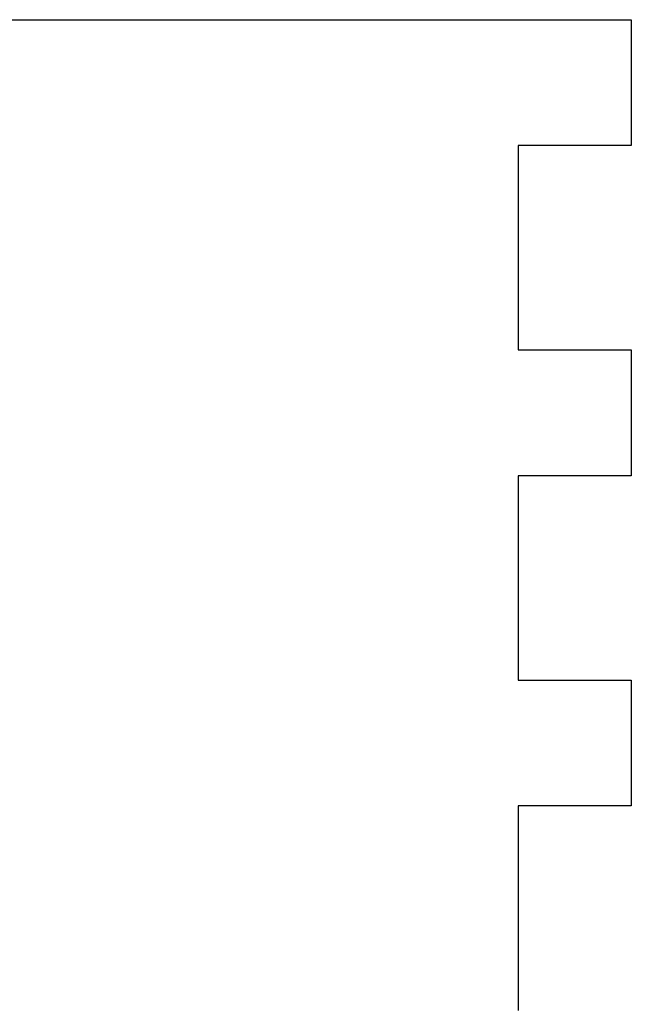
# Model space of a CAD drawing. Header units: metres. Extents: x -38 to 93, y -15 to 21.
# Tile 20 of 256: x -0.722 to 0.25, y 10.935 to 12.5. Entities that reach past the tile are written whole.
import ezdxf

# ---------------------------------------------------------------- set-up
doc = ezdxf.new("R2010")
doc.units = ezdxf.units.M
doc.layers.add('XR$4$Перекрытие (1)', color=7, linetype='Continuous', lineweight=35)

msp = doc.modelspace()

# ---------------------------------------------------------------- linework, layer by layer
at = {"layer": 'XR$4$Перекрытие (1)', "color": 7, "linetype": 'Continuous', "lineweight": 25, "transparency": 33554687}
for p, q in [((-1.35, 12.5002), (0.0698, 12.5002)), ((0.0698, 12.5002), (0.2498, 12.5002)), ((0.2498, 12.5002), (0.2498, 12.3002)), ((0.2498, 12.3002), (0.0698, 12.3002)), ((0.07, 12.3002), (0.07, 11.9752)), ((0.0698, 11.9752), (0.2498, 11.9752)), ((0.2498, 11.9752), (0.2498, 11.7752)), ((0.2498, 11.7752), (0.0698, 11.7752)), ((0.07, 11.7752), (0.07, 11.4502)), ((0.0698, 11.4502), (0.2498, 11.4502)), ((0.2498, 11.4502), (0.2498, 11.2502)), ((0.2498, 11.2502), (0.0698, 11.2502)), ((0.07, 11.2502), (0.07, 10.9252))]:
    msp.add_line(p, q, dxfattribs=at)

doc.saveas('drawing.dxf')
